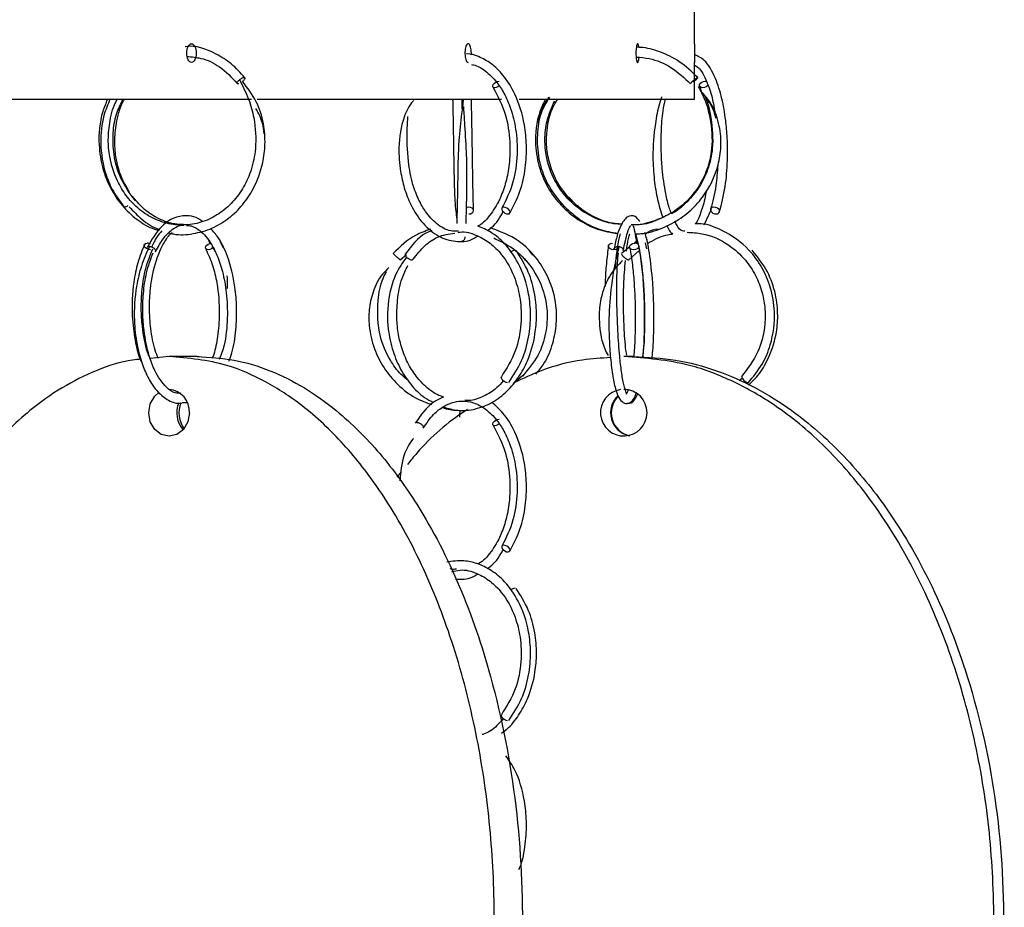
# Model space of a CAD drawing. Header units: millimetres. Extents: x 331 to 1634, y 417 to 1709.
# Tile 135 of 142: x 1579 to 1631, y 913 to 960. Entities that reach past the tile are written whole.
import ezdxf

# ---------------------------------------------------------------- set-up
doc = ezdxf.new("R2010")
doc.units = ezdxf.units.MM

msp = doc.modelspace()

# ---------------------------------------------------------------- linework, layer by layer
at = {"color": 7, "linetype": 'Continuous', "lineweight": 25}
for p, q in [((1614.953, 959.109), (1614.953, 961.664)), ((1614.953, 956.164), (1614.953, 958.109)), ((1615.124, 957.307), (1614.955, 957.452)), ((1615.122, 957.305), (1615.121, 957.307)), ((1615.513, 957.113), (1615.568, 957.109)), ((1615.228, 956.829), (1615.338, 956.443)), ((1571.678, 956.164), (1591.345, 956.164)), ((1591.662, 956.164), (1604.664, 956.164)), ((1605.608, 956.164), (1614.953, 956.164)), ((1615.468, 949.456), (1615.851, 950.296)), ((1589.06, 948.621), (1589.168, 948.441)), ((1589.236, 948.328), (1589.41, 948.039)), ((1589.868, 948.24), (1589.677, 948.575)), ((1611.493, 948.277), (1611.066, 947.93)), ((1611.9, 948.607), (1611.747, 948.483)), ((1612.414, 948.177), (1612.344, 948.512)), ((1586.241, 948.036), (1586.228, 948.02)), ((1599.267, 947.6), (1599.605, 947.887)), ((1605.782, 947.76), (1605.94, 947.556)), ((1606.334, 947.847), (1606.136, 948.113)), ((1611.445, 947.605), (1612, 948.095)), ((1586.961, 942.45), (1585.96, 942.352)), ((1588.461, 942.45), (1586.961, 942.45)), ((1588.461, 942.45), (1588.568, 942.45)), ((1611.709, 942.45), (1611.188, 942.45)), ((1605.811, 941.436), (1605.29, 941.003)), ((1617.501, 941.302), (1617.333, 941.154)), ((1611.467, 940.675), (1611.383, 940.655)), ((1587.676, 939.995), (1587.907, 940.003)), ((1599.332, 936.311), (1599.096, 936.028))]:
    msp.add_line(p, q, dxfattribs=at)
at = {"color": 1, "linetype": 'Continuous', "lineweight": 25}
for p, q in [((1614.958, 957.21), (1614.998, 957.243)), ((1615.125, 957.302), (1615.122, 957.305))]:
    msp.add_line(p, q, dxfattribs=at)
at = {"color": 7, "linetype": 'Continuous', "lineweight": 25, "flags": 128}
for points in [[(1604.542, 956.861), (1604.476, 956.814), (1604.389, 956.774), (1604.308, 956.76), (1604.244, 956.772), (1604.207, 956.809), (1604.203, 956.866), (1604.232, 956.934), (1604.29, 957.001), (1604.368, 957.059), (1604.454, 957.099), (1604.535, 957.113)], [(1615.672, 956.908), (1615.645, 956.872), (1615.575, 956.814), (1615.486, 956.774), (1615.392, 956.76), (1615.307, 956.772), (1615.244, 956.809), (1615.213, 956.866), (1615.219, 956.934), (1615.26, 957.001), (1615.33, 957.059), (1615.419, 957.099), (1615.513, 957.113), (1615.513, 957.113)], [(1602.925, 950.042), (1603.021, 950.057), (1603.102, 950.096), (1603.156, 950.154), (1603.175, 950.222), (1603.156, 950.289), (1603.102, 950.346), (1603.021, 950.383), (1602.925, 950.396), (1602.829, 950.381), (1602.802, 950.371)], [(1605.014, 950.042), (1605.08, 950.057), (1605.118, 950.096), (1605.123, 950.154), (1605.094, 950.222), (1605.036, 950.289), (1604.957, 950.346), (1604.87, 950.383), (1604.787, 950.396), (1604.722, 950.381), (1604.684, 950.342), (1604.678, 950.284), (1604.707, 950.216), (1604.765, 950.149), (1604.844, 950.092), (1604.932, 950.055), (1605.014, 950.042)], [(1616.1, 950.042), (1616.186, 950.057), (1616.249, 950.096), (1616.281, 950.154), (1616.276, 950.222), (1616.235, 950.289), (1616.164, 950.346), (1616.074, 950.383), (1615.979, 950.396), (1615.894, 950.381), (1615.83, 950.342), (1615.799, 950.284), (1615.804, 950.216), (1615.845, 950.149), (1615.916, 950.092), (1616.005, 950.055), (1616.1, 950.042)], [(1585.973, 948.132), (1585.967, 948.132), (1585.877, 948.144), (1585.787, 948.181), (1585.712, 948.238), (1585.661, 948.305), (1585.644, 948.373), (1585.662, 948.431), (1585.714, 948.471), (1585.791, 948.485)], [(1589.304, 948.252), (1589.295, 948.243), (1589.22, 948.185), (1589.131, 948.146), (1589.042, 948.132), (1588.966, 948.144), (1588.916, 948.181), (1588.898, 948.238), (1588.915, 948.305), (1588.966, 948.373), (1589.041, 948.431), (1589.13, 948.471), (1589.219, 948.485)], [(1610.848, 948.248), (1610.847, 948.243), (1610.803, 948.185), (1610.73, 948.146), (1610.638, 948.132), (1610.541, 948.144), (1610.454, 948.181), (1610.391, 948.238), (1610.36, 948.305), (1610.367, 948.373), (1610.411, 948.431), (1610.484, 948.471), (1610.576, 948.485), (1610.576, 948.485)], [(1611.983, 948.34), (1611.982, 948.311), (1611.951, 948.243), (1611.888, 948.185), (1611.802, 948.146), (1611.705, 948.132), (1611.614, 948.144), (1611.541, 948.181), (1611.497, 948.238), (1611.49, 948.305), (1611.521, 948.373), (1611.584, 948.431), (1611.67, 948.471), (1611.767, 948.485)], [(1604.992, 941.042), (1604.921, 941.057), (1604.84, 941.096), (1604.762, 941.154), (1604.698, 941.222), (1604.659, 941.289), (1604.649, 941.346), (1604.659, 941.372)], [(1588.043, 939.45), (1587.961, 938.971), (1587.726, 938.566), (1587.375, 938.295), (1586.961, 938.2), (1586.546, 938.295), (1586.195, 938.566), (1585.961, 938.971), (1585.878, 939.45), (1585.961, 939.928), (1586.195, 940.334), (1586.439, 940.545)], [(1604.542, 938.861), (1604.476, 938.814), (1604.389, 938.774), (1604.308, 938.76), (1604.244, 938.772), (1604.207, 938.809), (1604.203, 938.866), (1604.232, 938.934), (1604.29, 939.001), (1604.368, 939.059), (1604.454, 939.099), (1604.535, 939.113), (1604.535, 939.113)], [(1605.014, 932.042), (1605.08, 932.057), (1605.118, 932.096), (1605.123, 932.154), (1605.094, 932.222), (1605.036, 932.289), (1604.957, 932.346), (1604.87, 932.383), (1604.787, 932.396), (1604.722, 932.381), (1604.684, 932.342), (1604.678, 932.284), (1604.707, 932.216), (1604.765, 932.149), (1604.844, 932.092), (1604.932, 932.055), (1605.014, 932.042)], [(1604.992, 923.042), (1604.921, 923.057), (1604.84, 923.096), (1604.762, 923.154), (1604.698, 923.222), (1604.659, 923.289), (1604.649, 923.346), (1604.659, 923.372)]]:
    msp.add_lwpolyline(points, dxfattribs=at)
at = {"color": 7, "linetype": 'Continuous', "lineweight": 25}
for centre, radius, start, end in [((1814.953, 958.609), 200, 179.85676, 180.14324), ((1584.546, 950.76), 0.349, 277.9288, 308.5735), ((1585.784, 948.111), 0.374, 59.5307, 89.0153), ((1611.787, 948.259), 0.227, 41.3439, 95.0941), ((1605.441, 947.698), 0.418, 96.413, 134.2266), ((1617.941, 941.53), 0.509, 195.714, 253.5438), ((1586.871, 939.528), 1.175, 356.1887, 85.5981), ((1611.179, 939.458), 1.24, 98.0429, 359.5981), ((1611.729, 939.451), 1.254, 132.6713, 257.9507), ((1611.769, 939.451), 1.256, 134.4906, 256.9563), ((1611.178, 939.459), 1.241, 359.5648, 89.5581), ((1588.746, 939.449), 1.372, 157.2055, 221.034), ((1588.884, 939.452), 1.4, 157.5664, 216.8647), ((1605.441, 929.698), 0.418, 96.413, 134.2266)]:
    msp.add_arc(centre, radius, start, end, dxfattribs=at)
for points, knots in [([(1590.99, 957.294), (1590.758, 957.559), (1590.306, 958.073), (1589.256, 958.7), (1588.377, 959.048), (1587.822, 958.947), (1587.817, 958.946)], [0, 0, 0, 0, 0.271667, 0.528593, 0.995318, 1, 1, 1, 1]), ([(1588.408, 958.609), (1588.408, 958.742), (1588.381, 958.871), (1588.289, 959.055), (1588.224, 959.109), (1588.093, 959.109), (1588.028, 959.056), (1587.934, 958.87), (1587.908, 958.74), (1587.908, 958.479), (1587.935, 958.348), (1588.027, 958.164), (1588.092, 958.11), (1588.224, 958.109), (1588.289, 958.163), (1588.381, 958.348), (1588.408, 958.477), (1588.408, 958.609)], [0, 0, 0, 0, 0.125, 0.125, 0.25, 0.25, 0.375, 0.375, 0.5, 0.5, 0.625, 0.625, 0.75, 0.75, 0.875, 0.875, 1, 1, 1, 1]), ([(1603.059, 958.521), (1603.06, 958.551), (1603.065, 958.635), (1603.055, 958.778), (1603.027, 958.928), (1602.984, 959.042), (1602.93, 959.107), (1602.872, 959.116), (1602.815, 959.067), (1602.767, 958.968), (1602.734, 958.828), (1602.718, 958.663), (1602.721, 958.492), (1602.744, 958.334), (1602.784, 958.209), (1602.835, 958.125), (1602.873, 958.115), (1602.892, 958.11)], [0, 0, 0, 0, 0.036396, 0.105381, 0.174365, 0.24335, 0.312335, 0.38132, 0.450305, 0.51929, 0.588275, 0.65726, 0.726244, 0.795229, 0.864214, 0.933199, 1, 1, 1, 1]), ([(1611.982, 958.915), (1611.977, 958.946), (1611.967, 959.021), (1611.943, 959.091), (1611.914, 959.119), (1611.884, 959.088), (1611.858, 959.004), (1611.839, 958.875), (1611.829, 958.736), (1611.828, 958.644), (1611.827, 958.609)], [0, 0, 0, 0, 0.097015, 0.233296, 0.369577, 0.505858, 0.642139, 0.77842, 0.914701, 1, 1, 1, 1]), ([(1615.112, 957.306), (1614.801, 957.608), (1614.208, 958.186), (1613.139, 958.682), (1612.349, 958.913), (1611.927, 958.917), (1611.855, 958.918)], [0, 0, 0, 0, 0.345138, 0.65911, 0.941843, 1, 1, 1, 1]), ([(1587.929, 958.428), (1588.173, 958.407), (1588.77, 958.355), (1589.73, 957.912), (1590.294, 957.309), (1590.597, 956.985)], [0, 0, 0, 0, 0.243467, 0.593766, 1, 1, 1, 1]), ([(1605.113, 950.087), (1605.309, 950.46), (1605.684, 951.176), (1605.96, 952.451), (1606.023, 953.659), (1605.887, 955.022), (1605.479, 956.352), (1604.816, 957.415), (1604.141, 958.077), (1603.478, 958.42), (1603.027, 958.582), (1602.814, 958.564), (1602.806, 958.563)], [0, 0, 0, 0, 0.127759, 0.244772, 0.351115, 0.446815, 0.605782, 0.727744, 0.824796, 0.917328, 0.996834, 1, 1, 1, 1]), ([(1611.827, 958.609), (1611.828, 958.553), (1611.83, 958.441), (1611.845, 958.291), (1611.868, 958.177), (1611.895, 958.112), (1611.925, 958.103), (1611.953, 958.152), (1611.977, 958.246), (1611.986, 958.337), (1611.991, 958.381)], [0, 0, 0, 0, 0.12668, 0.25336, 0.38004, 0.50672, 0.6334, 0.76008, 0.88676, 1, 1, 1, 1]), ([(1611.837, 958.399), (1612.071, 958.381), (1612.719, 958.331), (1613.764, 957.883), (1614.405, 957.285), (1614.739, 956.973)], [0, 0, 0, 0, 0.212747, 0.589536, 1, 1, 1, 1]), ([(1616.277, 950.139), (1616.39, 950.576), (1616.602, 951.39), (1616.716, 952.805), (1616.707, 954.011), (1616.609, 955.138), (1616.417, 956.24), (1616.047, 957.401), (1615.551, 958.259), (1615.127, 958.443), (1614.953, 958.519)], [0, 0, 0, 0, 0.15287, 0.283989, 0.393411, 0.481115, 0.597124, 0.722473, 0.885772, 1, 1, 1, 1]), ([(1603.065, 957.999), (1603.103, 957.994), (1603.358, 957.965), (1603.83, 957.669), (1604.377, 957.148), (1604.832, 956.45), (1605.193, 955.623), (1605.465, 954.516), (1605.539, 953.162), (1605.333, 951.639), (1604.911, 950.796), (1604.688, 950.351)], [0, 0, 0, 0, 0.018573, 0.124919, 0.241641, 0.323343, 0.42297, 0.540519, 0.675939, 0.82913, 1, 1, 1, 1]), ([(1614.953, 957.963), (1615.041, 957.912), (1615.286, 957.77), (1615.642, 957.05), (1615.924, 956.154), (1616.016, 955.534), (1616.051, 955.305)], [0, 0, 0, 0, 0.202371, 0.563657, 0.838405, 1, 1, 1, 1]), ([(1590.709, 957.184), (1590.886, 956.847), (1591.217, 956.217), (1591.547, 954.969), (1591.634, 953.676), (1591.38, 952.425), (1590.954, 951.459), (1590.367, 950.654), (1589.628, 950.018), (1588.777, 949.597), (1587.867, 949.414), (1586.944, 949.484), (1586.065, 949.794), (1585.294, 950.318), (1584.662, 950.999), (1584.117, 951.911), (1583.792, 952.935), (1583.693, 954.036), (1583.81, 955.053), (1583.99, 955.81), (1584.203, 956.142), (1584.218, 956.164)], [0, 0, 0, 0, 0.059631, 0.111509, 0.194193, 0.25211, 0.303402, 0.355908, 0.409253, 0.462594, 0.515905, 0.569211, 0.622534, 0.674823, 0.723973, 0.771753, 0.84052, 0.885393, 0.937173, 0.995833, 1, 1, 1, 1]), ([(1586.952, 949.041), (1587.035, 949.017), (1587.455, 948.9), (1588.248, 948.961), (1589.254, 949.24), (1590.153, 949.781), (1590.891, 950.503), (1591.544, 951.476), (1591.954, 952.592), (1592.106, 953.793), (1592.018, 954.909), (1591.651, 956.097), (1591.143, 956.752), (1590.877, 957.095)], [0, 0, 0, 0, 0.023767, 0.120594, 0.217403, 0.312203, 0.401157, 0.487486, 0.611384, 0.691855, 0.784009, 0.887067, 1, 1, 1, 1]), ([(1590.675, 956.978), (1590.66, 956.975), (1590.63, 956.969), (1590.599, 956.978), (1590.585, 957.002), (1590.593, 957.041), (1590.619, 957.088), (1590.659, 957.138), (1590.695, 957.17), (1590.71, 957.184)], [0, 0, 0, 0, 0.135024, 0.270048, 0.440837, 0.575852, 0.724743, 0.881682, 1, 1, 1, 1]), ([(1590.845, 957.276), (1590.869, 957.286), (1590.91, 957.305), (1590.941, 957.307), (1590.954, 957.307)], [0, 0, 0, 0, 0.558475, 1, 1, 1, 1]), ([(1590.954, 957.307), (1590.965, 957.306), (1590.989, 957.302), (1591.001, 957.277), (1590.994, 957.238), (1590.968, 957.191), (1590.926, 957.139), (1590.889, 957.106), (1590.872, 957.091)], [0, 0, 0, 0, 0.153868, 0.348492, 0.502349, 0.672019, 0.850861, 1, 1, 1, 1]), ([(1614.752, 957.007), (1614.76, 957.018), (1614.778, 957.041), (1614.822, 957.088), (1614.878, 957.142), (1614.927, 957.186), (1614.952, 957.206), (1614.958, 957.21)], [0, 0, 0, 0, 0.210606, 0.442857, 0.687664, 0.93247, 1, 1, 1, 1]), ([(1615.108, 957.307), (1615.111, 957.306), (1615.118, 957.302), (1615.104, 957.277), (1615.073, 957.238), (1615.029, 957.191), (1614.973, 957.137), (1614.924, 957.093), (1614.898, 957.072), (1614.892, 957.067)], [0, 0, 0, 0, 0.141771, 0.321094, 0.462854, 0.619185, 0.783966, 0.948748, 1, 1, 1, 1]), ([(1614.998, 957.243), (1615.014, 957.254), (1615.05, 957.281), (1615.089, 957.304), (1615.102, 957.306), (1615.108, 957.307)], [0, 0, 0, 0, 0.306275, 0.693703, 1, 1, 1, 1]), ([(1604.225, 956.785), (1604.47, 956.317), (1604.918, 955.463), (1605.141, 953.972), (1605.109, 952.749), (1604.919, 951.747), (1604.605, 950.831), (1604.116, 950.025), (1603.681, 949.516), (1603.419, 949.407), (1603.401, 949.4)], [0, 0, 0, 0, 0.199001, 0.363104, 0.496901, 0.605962, 0.713007, 0.847363, 0.98965, 1, 1, 1, 1]), ([(1615.144, 956.834), (1615.266, 956.608), (1615.55, 956.081), (1615.835, 954.959), (1615.942, 953.678), (1615.658, 952.429), (1615.181, 951.465), (1614.519, 950.661), (1613.679, 950.017), (1612.711, 949.615), (1611.986, 949.432), (1611.608, 949.46), (1611.578, 949.462)], [0, 0, 0, 0, 0.077974, 0.181966, 0.346983, 0.462638, 0.56517, 0.670209, 0.777016, 0.883897, 0.990765, 1, 1, 1, 1]), ([(1611.797, 948.99), (1611.893, 948.989), (1612.377, 948.986), (1613.22, 949.256), (1614.226, 949.772), (1615.054, 950.498), (1615.787, 951.471), (1616.242, 952.587), (1616.399, 953.794), (1616.268, 954.911), (1615.906, 955.907), (1615.461, 956.397), (1615.298, 956.577)], [0, 0, 0, 0, 0.028061, 0.141581, 0.252805, 0.357255, 0.458704, 0.604531, 0.699434, 0.808188, 0.929542, 1, 1, 1, 1]), ([(1583.69, 956.164), (1583.596, 955.943), (1583.276, 955.185), (1583.169, 953.882), (1583.385, 952.499), (1583.815, 951.407), (1584.429, 950.471), (1585.235, 949.733), (1585.927, 949.29), (1586.349, 949.192), (1586.432, 949.173)], [0, 0, 0, 0, 0.084689, 0.290278, 0.43579, 0.564976, 0.697411, 0.832245, 0.967281, 1, 1, 1, 1]), ([(1583.817, 956.164), (1583.698, 955.877), (1583.397, 955.145), (1583.259, 953.736), (1583.488, 952.341), (1583.974, 951.203), (1584.359, 950.691), (1584.559, 950.427)], [0, 0, 0, 0, 0.152562, 0.389096, 0.671062, 0.829802, 1, 1, 1, 1]), ([(1585.151, 950.758), (1584.875, 951.137), (1584.352, 951.857), (1583.997, 953.145), (1583.955, 954.311), (1584.1, 955.348), (1584.386, 955.9), (1584.522, 956.164)], [0, 0, 0, 0, 0.24966, 0.473521, 0.671485, 0.843366, 1, 1, 1, 1]), ([(1584.854, 951.227), (1584.736, 951.417), (1584.388, 951.973), (1584.123, 952.934), (1584.039, 954.033), (1584.174, 955.051), (1584.367, 955.808), (1584.589, 956.141), (1584.604, 956.164)], [0, 0, 0, 0, 0.134599, 0.395164, 0.565187, 0.761379, 0.983633, 1, 1, 1, 1]), ([(1599.979, 956.076), (1599.966, 956.064), (1599.851, 955.951), (1599.66, 955.647), (1599.33, 954.858), (1599.153, 953.699), (1599.253, 952.413), (1599.479, 951.392), (1599.858, 950.415), (1600.464, 949.484), (1601.295, 948.803), (1602.207, 948.537), (1602.928, 948.566), (1603.302, 948.804), (1603.399, 948.865)], [0, 0, 0, 0, 0.005192, 0.047273, 0.086989, 0.224128, 0.33065, 0.408561, 0.494007, 0.613007, 0.733725, 0.846797, 0.960307, 1, 1, 1, 1]), ([(1602.066, 956.164), (1602.07, 955.951), (1602.083, 955.365), (1602.106, 954.01), (1602.128, 952.575), (1602.156, 951.246), (1602.209, 950.303), (1602.268, 949.901), (1602.287, 949.768)], [0, 0, 0, 0, 0.112641, 0.309702, 0.569042, 0.710278, 0.90404, 1, 1, 1, 1]), ([(1602.636, 956.164), (1602.605, 955.907), (1602.521, 955.219), (1602.36, 953.801), (1602.343, 952.364), (1602.319, 951.084), (1602.3, 950.133), (1602.287, 949.726), (1602.28, 949.539)], [0, 0, 0, 0, 0.113467, 0.304123, 0.547856, 0.677553, 0.852111, 1, 1, 1, 1]), ([(1602.576, 955.666), (1602.573, 955.823), (1602.57, 956.001), (1602.567, 956.146), (1602.567, 956.164)], [0, 0, 0, 0, 0.881456, 1, 1, 1, 1]), ([(1603.175, 950.225), (1603.168, 950.532), (1603.154, 951.161), (1603.133, 952.359), (1603.111, 953.686), (1603.088, 955.029), (1603.074, 955.798), (1603.066, 956.164)], [0, 0, 0, 0, 0.187493, 0.384163, 0.590054, 0.805166, 1, 1, 1, 1]), ([(1607.013, 956.164), (1606.907, 955.945), (1606.539, 955.188), (1606.409, 953.883), (1606.646, 952.495), (1607.126, 951.401), (1607.817, 950.468), (1608.717, 949.719), (1609.751, 949.185), (1610.499, 949.054), (1610.864, 948.99)], [0, 0, 0, 0, 0.076625, 0.264618, 0.397696, 0.515796, 0.636779, 0.759848, 0.883004, 1, 1, 1, 1]), ([(1607.218, 956.254), (1607.052, 955.978), (1606.686, 955.37), (1606.535, 954.219), (1606.611, 952.936), (1607.066, 951.569), (1607.693, 950.81), (1608.02, 950.415)], [0, 0, 0, 0, 0.1518238, 0.3340559, 0.5362013, 0.758177, 1, 1, 1, 1]), ([(1607.179, 956.255), (1606.999, 955.982), (1606.726, 955.568), (1606.663, 955.081), (1606.642, 954.915)], [0, 0, 0, 0, 0.66004, 1, 1, 1, 1]), ([(1611.09, 949.494), (1610.934, 949.499), (1610.43, 949.516), (1609.616, 949.805), (1608.738, 950.321), (1608.023, 951.006), (1607.409, 951.916), (1607.045, 952.939), (1606.949, 954.031), (1607.055, 955.058), (1607.345, 955.721), (1607.498, 956.07)], [0, 0, 0, 0, 0.052964, 0.171863, 0.28838, 0.397816, 0.504125, 0.657063, 0.756852, 0.872017, 1, 1, 1, 1]), ([(1608.374, 950.767), (1608.121, 951.065), (1607.638, 951.635), (1607.226, 952.633), (1607.05, 953.584), (1607.077, 954.651), (1607.277, 955.54), (1607.591, 956.047), (1607.664, 956.164)], [0, 0, 0, 0, 0.20035, 0.382592, 0.546698, 0.692647, 0.929247, 1, 1, 1, 1]), ([(1613.195, 956.274), (1613.154, 956.153), (1613.009, 955.732), (1612.806, 954.643), (1612.696, 953.238), (1612.788, 951.871), (1612.963, 950.76), (1613.153, 950.178), (1613.251, 949.879)], [0, 0, 0, 0, 0.0647, 0.224062, 0.479237, 0.657359, 0.823899, 1, 1, 1, 1]), ([(1613.703, 950.092), (1613.669, 950.18), (1613.556, 950.469), (1613.379, 951.237), (1613.231, 952.289), (1613.165, 953.42), (1613.172, 954.46), (1613.241, 955.433), (1613.356, 955.956), (1613.402, 956.164)], [0, 0, 0, 0, 0.064579, 0.210866, 0.422394, 0.557773, 0.712151, 0.885482, 1, 1, 1, 1]), ([(1615.462, 956.381), (1615.501, 956.3), (1615.69, 955.91), (1615.862, 954.95), (1615.982, 953.677), (1615.699, 952.428), (1615.232, 951.461), (1614.565, 950.676), (1614.037, 950.197), (1613.718, 950.056), (1613.716, 950.056)], [0, 0, 0, 0, 0.03715, 0.180342, 0.407002, 0.566252, 0.70753, 0.852261, 0.999429, 1, 1, 1, 1]), ([(1616.107, 955.119), (1616.007, 955.443), (1615.896, 955.804), (1615.653, 956.076), (1615.628, 956.103)], [0, 0, 0, 0, 0.899325, 1, 1, 1, 1]), ([(1592.026, 954.302), (1592.007, 954.495), (1591.96, 954.98), (1591.727, 955.406), (1591.586, 955.662)], [0, 0, 0, 0, 0.3967248, 1, 1, 1, 1]), ([(1602.571, 955.949), (1602.571, 955.93), (1602.573, 955.849), (1602.575, 955.745), (1602.576, 955.665)], [0, 0, 0, 0, 0.228444, 1, 1, 1, 1]), ([(1602.78, 949.542), (1602.783, 949.606), (1602.792, 949.831), (1602.804, 950.4), (1602.821, 951.159), (1602.836, 952.135), (1602.806, 953.441), (1602.721, 954.771), (1602.674, 955.493), (1602.657, 955.76)], [0, 0, 0, 0, 0.060226, 0.209756, 0.319007, 0.457317, 0.640959, 0.867247, 1, 1, 1, 1]), ([(1602.372, 949.123), (1602.234, 949.119), (1601.831, 949.106), (1601.221, 949.472), (1600.66, 950.07), (1600.239, 950.794), (1599.9, 951.678), (1599.656, 952.992), (1599.626, 954.25), (1599.668, 955.028), (1599.68, 955.238)], [0, 0, 0, 0, 0.078885, 0.23074, 0.364029, 0.4621, 0.574737, 0.721674, 0.924768, 1, 1, 1, 1]), ([(1616.183, 952.65), (1616.157, 952.272), (1616.097, 951.39), (1615.91, 950.696), (1615.803, 950.299)], [0, 0, 0, 0, 0.427842, 1, 1, 1, 1]), ([(1587.924, 949.468), (1587.676, 949.474), (1587.128, 949.486), (1586.322, 949.8), (1585.573, 950.299), (1585.187, 950.768), (1585.006, 950.988)], [0, 0, 0, 0, 0.224544, 0.496747, 0.763674, 1, 1, 1, 1]), ([(1611.093, 949.499), (1610.964, 949.504), (1610.488, 949.522), (1609.708, 949.808), (1608.864, 950.287), (1608.437, 950.736), (1608.247, 950.935)], [0, 0, 0, 0, 0.118906, 0.437632, 0.749973, 1, 1, 1, 1]), ([(1615.563, 951.235), (1615.562, 951.227), (1615.514, 950.865), (1615.346, 950.293), (1615.139, 949.725), (1615.014, 949.552), (1614.989, 949.517)], [0, 0, 0, 0, 0.00911, 0.452544, 0.892006, 1, 1, 1, 1]), ([(1584.835, 950.42), (1585.055, 950.192), (1585.528, 949.702), (1586.112, 949.318), (1586.457, 949.23), (1586.469, 949.227)], [0, 0, 0, 0, 0.457519, 0.980523, 1, 1, 1, 1]), ([(1608.042, 950.424), (1608.296, 950.189), (1608.837, 949.689), (1609.815, 949.197), (1610.533, 949.067), (1610.87, 949.006)], [0, 0, 0, 0, 0.320603, 0.680999, 1, 1, 1, 1]), ([(1588.743, 949.632), (1588.67, 949.687), (1588.442, 949.861), (1587.971, 949.972), (1587.312, 949.918), (1586.496, 949.438), (1586.037, 948.666), (1585.787, 948.247)], [0, 0, 0, 0, 0.0723645, 0.2280601, 0.4353139, 0.6934898, 1, 1, 1, 1]), ([(1603.903, 949.157), (1603.925, 949.169), (1604.206, 949.327), (1604.501, 949.696), (1604.715, 950.089), (1604.755, 950.162)], [0, 0, 0, 0, 0.0639567, 0.8263856, 1, 1, 1, 1]), ([(1612.035, 949.637), (1611.954, 949.74), (1611.749, 949.999), (1611.341, 949.938), (1611.05, 949.512), (1610.812, 948.901), (1610.714, 948.434), (1610.662, 948.188)], [0, 0, 0, 0, 0.166759, 0.419528, 0.669442, 0.825236, 1, 1, 1, 1]), ([(1613.259, 949.855), (1613.097, 949.778), (1612.622, 949.554), (1612.071, 949.433), (1611.707, 949.459), (1611.689, 949.46)], [0, 0, 0, 0, 0.329113, 0.96647, 1, 1, 1, 1]), ([(1586.239, 948.032), (1586.375, 948.287), (1586.626, 948.756), (1587.128, 949.242), (1587.511, 949.466), (1587.738, 949.441), (1587.75, 949.44)], [0, 0, 0, 0, 0.3179099, 0.586245, 0.9784771, 1, 1, 1, 1]), ([(1587.892, 949.426), (1587.974, 949.423), (1588.219, 949.415), (1588.67, 949.145), (1589.144, 948.599), (1589.54, 947.829), (1589.835, 946.949), (1590.047, 945.805), (1590.091, 944.449), (1589.969, 943.175), (1589.73, 942.531), (1589.638, 942.284)], [0, 0, 0, 0, 0.054803, 0.162538, 0.29954, 0.390163, 0.496069, 0.617276, 0.753749, 0.905384, 1, 1, 1, 1]), ([(1590.152, 942.205), (1590.206, 942.347), (1590.392, 942.835), (1590.535, 943.836), (1590.583, 945.03), (1590.471, 946.387), (1590.146, 947.699), (1589.664, 948.726), (1589.314, 949.118), (1589.18, 949.269)], [0, 0, 0, 0, 0.066451, 0.227939, 0.374711, 0.506804, 0.726263, 0.894733, 1, 1, 1, 1]), ([(1600.884, 949.223), (1600.612, 949.129), (1599.851, 948.866), (1599.27, 948.299), (1598.896, 947.936)], [0, 0, 0, 0, 0.358275, 1, 1, 1, 1]), ([(1605.053, 941.064), (1605.3, 941.439), (1605.774, 942.158), (1606.139, 943.439), (1606.246, 944.654), (1606.119, 946.024), (1605.668, 947.361), (1604.913, 948.424), (1604.162, 949.079), (1603.645, 949.297), (1603.401, 949.4)], [0, 0, 0, 0, 0.140281, 0.268772, 0.385541, 0.490607, 0.665056, 0.798776, 0.905036, 1, 1, 1, 1]), ([(1606.496, 941.512), (1606.648, 941.694), (1607.054, 942.181), (1607.42, 943.118), (1607.618, 944.17), (1607.592, 945.361), (1607.263, 946.543), (1606.558, 947.715), (1605.558, 948.744), (1604.589, 949.111), (1604.069, 949.308)], [0, 0, 0, 0, 0.073667, 0.196449, 0.307009, 0.405335, 0.564734, 0.681504, 0.82912, 1, 1, 1, 1]), ([(1611.153, 948.091), (1611.227, 948.443), (1611.354, 949.047), (1611.528, 949.404), (1611.552, 949.418), (1611.562, 949.424)], [0, 0, 0, 0, 0.44574, 0.765755, 1, 1, 1, 1]), ([(1611.664, 949.424), (1611.666, 949.423), (1611.672, 949.417), (1611.761, 949.175), (1611.827, 948.711), (1611.857, 948.502)], [0, 0, 0, 0, 0.204695, 0.64195, 1, 1, 1, 1]), ([(1613.003, 949.233), (1612.806, 949.198), (1612.558, 949.155), (1612.369, 948.99), (1612.33, 948.956)], [0, 0, 0, 0, 0.795651, 1, 1, 1, 1]), ([(1613.474, 949.427), (1613.519, 949.326), (1613.606, 949.129), (1613.72, 949.023), (1613.776, 948.971)], [0, 0, 0, 0, 0.511577, 1, 1, 1, 1]), ([(1614.44, 949.12), (1614.387, 949.119), (1614.242, 949.117), (1614.073, 949.312), (1613.936, 949.572), (1613.895, 949.651)], [0, 0, 0, 0, 0.2895792, 0.7853518, 1, 1, 1, 1]), ([(1617.811, 941.046), (1618.074, 941.367), (1618.569, 941.973), (1619.102, 943.262), (1619.286, 944.687), (1619.044, 946.102), (1618.565, 947.214), (1617.752, 948.329), (1616.618, 949.123), (1615.58, 949.523), (1615.09, 949.518), (1614.989, 949.517)], [0, 0, 0, 0, 0.112513, 0.211838, 0.370288, 0.488111, 0.591507, 0.694451, 0.860831, 0.97158, 1, 1, 1, 1]), ([(1586.394, 942.345), (1586.334, 942.487), (1586.141, 942.949), (1585.976, 943.894), (1585.897, 945.014), (1585.963, 946.282), (1586.22, 947.522), (1586.651, 948.466), (1586.96, 948.929), (1587.112, 949.044), (1587.127, 949.056)], [0, 0, 0, 0, 0.068172, 0.222507, 0.362999, 0.489507, 0.699393, 0.859628, 0.986376, 1, 1, 1, 1]), ([(1586.583, 949.135), (1586.485, 949.033), (1586.272, 948.813), (1586.12, 948.46), (1586.037, 948.27)], [0, 0, 0, 0, 0.46076, 1, 1, 1, 1]), ([(1600.962, 949.16), (1600.852, 949.116), (1600.299, 948.898), (1599.88, 948.349), (1599.545, 947.909)], [0, 0, 0, 0, 0.1982375, 1, 1, 1, 1]), ([(1599.958, 947.627), (1600.163, 947.885), (1600.549, 948.373), (1601.311, 948.899), (1601.872, 948.973), (1602.184, 949.014)], [0, 0, 0, 0, 0.334296, 0.630833, 1, 1, 1, 1]), ([(1602.351, 949.052), (1602.387, 949.061), (1602.723, 949.145), (1603.326, 948.929), (1604.067, 948.525), (1604.807, 947.787), (1605.378, 946.754), (1605.703, 945.455), (1605.747, 944.14), (1605.462, 942.646), (1604.938, 941.814), (1604.66, 941.374)], [0, 0, 0, 0, 0.014073, 0.130688, 0.228819, 0.322572, 0.477577, 0.581894, 0.703797, 0.843191, 1, 1, 1, 1]), ([(1602.486, 948.58), (1602.509, 948.581), (1602.562, 948.585), (1602.628, 948.618), (1602.678, 948.664), (1602.71, 948.71), (1602.733, 948.766), (1602.736, 948.807), (1602.738, 948.828)], [0, 0, 0, 0, 0.187357, 0.417479, 0.550272, 0.693442, 0.844568, 1, 1, 1, 1]), ([(1604.255, 948.762), (1604.562, 948.616), (1605.255, 948.286), (1606.25, 947.349), (1606.904, 946.127), (1607.138, 944.826), (1607.059, 943.664), (1606.65, 942.435), (1606.08, 941.752), (1605.782, 941.396)], [0, 0, 0, 0, 0.114213, 0.258606, 0.453889, 0.571221, 0.701376, 0.844299, 1, 1, 1, 1]), ([(1610.984, 948.978), (1610.961, 948.894), (1610.848, 948.475), (1610.76, 947.797), (1610.729, 947.158), (1610.727, 947.114)], [0, 0, 0, 0, 0.189751, 0.943305, 1, 1, 1, 1]), ([(1611.326, 948.067), (1611.359, 948.318), (1611.41, 948.712), (1611.474, 948.912), (1611.497, 948.984)], [0, 0, 0, 0, 0.639336, 1, 1, 1, 1]), ([(1611.797, 948.99), (1611.85, 948.813), (1611.993, 948.332), (1612.156, 947.229), (1612.262, 945.87), (1612.297, 944.504), (1612.275, 943.245), (1612.205, 942.62), (1612.181, 942.408)], [0, 0, 0, 0, 0.133826, 0.364161, 0.516941, 0.69437, 0.896339, 1, 1, 1, 1]), ([(1612.68, 942.323), (1612.697, 942.467), (1612.755, 942.973), (1612.789, 944.016), (1612.783, 945.249), (1612.716, 946.618), (1612.566, 947.9), (1612.411, 948.765), (1612.306, 949.02), (1612.294, 949.048)], [0, 0, 0, 0, 0.071611, 0.250128, 0.411142, 0.554638, 0.788195, 0.976496, 1, 1, 1, 1]), ([(1612.436, 948.461), (1612.756, 948.648), (1613.182, 948.897), (1613.658, 948.956), (1613.776, 948.971)], [0, 0, 0, 0, 0.751687, 1, 1, 1, 1]), ([(1614.551, 949.065), (1614.819, 949.053), (1615.597, 949.015), (1616.706, 948.514), (1617.637, 947.673), (1618.213, 946.796), (1618.547, 945.944), (1618.725, 945.011), (1618.71, 943.923), (1618.372, 942.589), (1617.775, 941.814), (1617.451, 941.392)], [0, 0, 0, 0, 0.081917, 0.237396, 0.356402, 0.45077, 0.540492, 0.617424, 0.719739, 0.847299, 1, 1, 1, 1]), ([(1585.666, 948.436), (1585.534, 948.116), (1585.283, 947.509), (1585.021, 946.207), (1584.95, 944.762), (1585.127, 943.373), (1585.308, 942.566), (1585.449, 942.238), (1585.464, 942.202)], [0, 0, 0, 0, 0.185496, 0.350909, 0.620711, 0.814552, 0.979696, 1, 1, 1, 1]), ([(1585.919, 948.308), (1585.765, 947.971), (1585.475, 947.335), (1585.16, 945.985), (1585.061, 944.53), (1585.22, 943.148), (1585.482, 942.133), (1585.818, 941.328), (1586.246, 940.66), (1586.791, 940.165), (1587.364, 939.904), (1587.74, 939.989), (1587.898, 940.025)], [0, 0, 0, 0, 0.1063252, 0.2010335, 0.3545952, 0.4641934, 0.5562213, 0.6402727, 0.726666, 0.8215335, 0.9255494, 1, 1, 1, 1]), ([(1585.969, 942.28), (1585.915, 942.413), (1585.708, 942.93), (1585.536, 943.878), (1585.462, 945.024), (1585.512, 946.081), (1585.701, 947.209), (1585.957, 947.846), (1586.092, 948.18)], [0, 0, 0, 0, 0.079082, 0.305778, 0.449561, 0.613281, 0.7968, 1, 1, 1, 1]), ([(1588.922, 948.174), (1589.049, 947.89), (1589.291, 947.351), (1589.566, 946.18), (1589.676, 944.858), (1589.566, 943.561), (1589.417, 942.758), (1589.287, 942.416), (1589.259, 942.343)], [0, 0, 0, 0, 0.177, 0.336071, 0.598729, 0.790195, 0.955293, 1, 1, 1, 1]), ([(1610.363, 948.361), (1610.324, 948.049), (1610.252, 947.462), (1610.193, 946.691), (1610.192, 946.254), (1610.192, 946.176)], [0, 0, 0, 0, 0.480478, 0.907261, 1, 1, 1, 1]), ([(1610.924, 948.304), (1610.841, 947.975), (1610.686, 947.355), (1610.472, 946.031), (1610.367, 944.628), (1610.403, 943.278), (1610.481, 942.187), (1610.605, 941.263), (1610.768, 940.582), (1610.951, 940.162), (1611.215, 939.922), (1611.548, 939.973), (1611.755, 940.202), (1611.837, 940.483), (1611.859, 940.558)], [0, 0, 0, 0, 0.092958, 0.175433, 0.307074, 0.398473, 0.483384, 0.575153, 0.666471, 0.742499, 0.81029, 0.882008, 0.968552, 1, 1, 1, 1]), ([(1610.664, 948.188), (1610.664, 948.191), (1610.664, 948.211), (1610.688, 948.243), (1610.735, 948.28), (1610.8, 948.304), (1610.852, 948.306), (1610.875, 948.307)], [0, 0, 0, 0, 0.044404, 0.285671, 0.504452, 0.781203, 1, 1, 1, 1]), ([(1611.495, 948.244), (1611.545, 947.951), (1611.64, 947.397), (1611.751, 946.205), (1611.805, 944.88), (1611.783, 943.581), (1611.747, 942.805), (1611.711, 942.486), (1611.706, 942.446)], [0, 0, 0, 0, 0.183981, 0.3481254, 0.6152212, 0.80451, 0.9758292, 1, 1, 1, 1]), ([(1612.201, 942.407), (1612.209, 942.482), (1612.26, 942.957), (1612.291, 943.84), (1612.293, 945.009), (1612.251, 946.118), (1612.154, 947.323), (1612.038, 948.01), (1611.977, 948.373)], [0, 0, 0, 0, 0.042974, 0.26852, 0.416431, 0.587616, 0.782106, 1, 1, 1, 1]), ([(1587.566, 940.493), (1587.474, 940.49), (1587.215, 940.48), (1586.752, 940.824), (1586.254, 941.516), (1585.849, 942.585), (1585.629, 943.655), (1585.546, 944.795), (1585.58, 945.843), (1585.743, 946.973), (1585.982, 947.628), (1586.108, 947.972)], [0, 0, 0, 0, 0.0612305, 0.1721689, 0.3314074, 0.4298888, 0.5711195, 0.6603431, 0.7615858, 0.8747888, 1, 1, 1, 1]), ([(1599.606, 947.745), (1599.403, 947.454), (1599.014, 946.898), (1598.625, 945.658), (1598.544, 944.264), (1598.804, 942.897), (1599.225, 941.829), (1599.815, 940.943), (1600.433, 940.308), (1600.88, 940.085), (1601.037, 940.007)], [0, 0, 0, 0, 0.126702, 0.241455, 0.430282, 0.564888, 0.684534, 0.807299, 0.932364, 1, 1, 1, 1]), ([(1598.896, 947.936), (1598.898, 947.934), (1598.9, 947.93), (1598.927, 947.905), (1598.968, 947.866), (1599.019, 947.819), (1599.078, 947.765), (1599.13, 947.718), (1599.157, 947.695), (1599.165, 947.687)], [0, 0, 0, 0, 0.13785, 0.312213, 0.450053, 0.60206, 0.762284, 0.922509, 1, 1, 1, 1]), ([(1599.61, 947.936), (1599.596, 947.934), (1599.563, 947.93), (1599.538, 947.905), (1599.533, 947.866), (1599.549, 947.819), (1599.577, 947.775), (1599.603, 947.75), (1599.611, 947.743)], [0, 0, 0, 0, 0.166789, 0.377756, 0.544533, 0.728451, 0.922311, 1, 1, 1, 1]), ([(1601.56, 939.761), (1601.823, 939.687), (1602.391, 939.525), (1603.29, 939.621), (1604.183, 939.966), (1604.964, 940.559), (1605.598, 941.32), (1606.141, 942.331), (1606.462, 943.458), (1606.558, 944.667), (1606.461, 945.799), (1606.127, 947.027), (1605.684, 947.727), (1605.45, 948.096)], [0, 0, 0, 0, 0.0779464, 0.1686259, 0.259246, 0.347926, 0.4310636, 0.5116953, 0.6275841, 0.7031851, 0.7904548, 0.8893867, 1, 1, 1, 1]), ([(1611.393, 940.644), (1611.393, 940.642), (1611.362, 940.535), (1611.288, 940.437), (1611.378, 940.398), (1611.182, 940.894), (1611.059, 941.586), (1610.947, 942.544), (1610.875, 943.644), (1610.824, 944.783), (1610.798, 945.829), (1610.81, 946.955), (1610.862, 947.611), (1610.89, 947.953)], [0, 0, 0, 0, 0.001289, 0.065489, 0.227869, 0.333798, 0.430972, 0.517836, 0.636557, 0.712301, 0.798424, 0.894939, 1, 1, 1, 1]), ([(1611.063, 947.9), (1611.068, 947.889), (1611.078, 947.867), (1611.114, 947.819), (1611.165, 947.765), (1611.208, 947.726), (1611.23, 947.709), (1611.231, 947.708)], [0, 0, 0, 0, 0.223573, 0.470123, 0.730003, 0.989882, 1, 1, 1, 1]), ([(1612.034, 947.992), (1612.02, 947.996), (1611.985, 948.007), (1611.963, 948.029), (1611.95, 948.041)], [0, 0, 0, 0, 0.414608, 1, 1, 1, 1]), ([(1617.831, 940.935), (1617.972, 941.066), (1618.363, 941.43), (1618.911, 942.328), (1619.306, 943.452), (1619.413, 944.669), (1619.287, 945.806), (1618.867, 947.038), (1618.315, 947.739), (1618.024, 948.109)], [0, 0, 0, 0, 0.073919, 0.205114, 0.393803, 0.516913, 0.659002, 0.820033, 1, 1, 1, 1]), ([(1598.675, 947.185), (1598.556, 947.072), (1598.171, 946.709), (1597.802, 945.922), (1597.596, 944.981), (1597.601, 943.952), (1597.844, 942.888), (1598.378, 941.817), (1599.125, 940.928), (1599.991, 940.248), (1600.646, 939.999), (1600.934, 939.889)], [0, 0, 0, 0, 0.054087, 0.174779, 0.281919, 0.374291, 0.515115, 0.640052, 0.768053, 0.898222, 1, 1, 1, 1]), ([(1601.593, 940.29), (1601.506, 940.316), (1601.161, 940.419), (1600.63, 940.821), (1600.047, 941.454), (1599.526, 942.337), (1599.205, 943.341), (1599.07, 944.441), (1599.113, 945.498), (1599.297, 946.509), (1599.57, 947.07), (1599.678, 947.293)], [0, 0, 0, 0, 0.041018, 0.161236, 0.274325, 0.384357, 0.543264, 0.647615, 0.769036, 0.908362, 1, 1, 1, 1]), ([(1611.113, 947.569), (1610.889, 947.334), (1610.421, 946.843), (1610.029, 945.915), (1609.855, 944.976), (1609.879, 943.955), (1610.028, 943.111), (1610.279, 942.616), (1610.34, 942.495)], [0, 0, 0, 0, 0.179798, 0.374685, 0.547885, 0.697598, 0.926283, 1, 1, 1, 1]), ([(1611.338, 942.517), (1611.324, 942.608), (1611.256, 943.044), (1611.195, 943.986), (1611.159, 945.163), (1611.171, 946.414), (1611.233, 947.143), (1611.269, 947.568)], [0, 0, 0, 0, 0.064126, 0.307438, 0.527784, 0.724955, 1, 1, 1, 1]), ([(1590.047, 946.746), (1590.057, 946.585), (1590.07, 946.36), (1590.05, 946.115), (1590.044, 946.046)], [0, 0, 0, 0, 0.7186514, 1, 1, 1, 1]), ([(1599.705, 941.168), (1599.572, 941.274), (1599.193, 941.58), (1598.64, 942.355), (1598.078, 943.674), (1598.031, 945.195), (1598.221, 946.385), (1598.483, 946.859), (1598.55, 946.98)], [0, 0, 0, 0, 0.080014, 0.228727, 0.442934, 0.745689, 0.93517, 1, 1, 1, 1]), ([(1586.961, 882.45), (1587.619, 882.488), (1588.935, 882.566), (1590.861, 883.16), (1592.69, 884.077), (1594.694, 885.506), (1596.744, 887.56), (1599.007, 890.682), (1601.04, 894.664), (1602.883, 900.061), (1604.092, 906.378), (1604.394, 912.72), (1604.029, 918.279), (1603.259, 923.007), (1602.039, 927.489), (1600.378, 931.646), (1598.446, 935.073), (1596.307, 937.824), (1594.247, 939.769), (1592.128, 941.151), (1589.768, 942.201), (1587.995, 942.358), (1586.961, 942.45)], [0, 0, 0, 0, 0.0287324, 0.0574768, 0.0865624, 0.1156695, 0.160081, 0.2045635, 0.2692848, 0.3341101, 0.4235075, 0.5129719, 0.5735152, 0.6342289, 0.6947006, 0.750912, 0.8070511, 0.8487904, 0.8904698, 0.9227172, 0.9549322, 1, 1, 1, 1]), ([(1588.461, 942.45), (1589.119, 942.411), (1590.435, 942.333), (1592.361, 941.739), (1594.19, 940.822), (1596.194, 939.393), (1598.244, 937.339), (1600.507, 934.217), (1602.54, 930.235), (1604.383, 924.838), (1605.592, 918.521), (1605.894, 912.18), (1605.529, 906.62), (1604.759, 901.892), (1603.539, 897.41), (1601.878, 893.254), (1599.946, 889.826), (1597.807, 887.076), (1595.747, 885.13), (1593.628, 883.748), (1591.268, 882.699), (1589.495, 882.541), (1588.461, 882.45)], [0, 0, 0, 0, 0.028732, 0.057477, 0.086562, 0.11567, 0.160081, 0.204563, 0.269285, 0.33411, 0.423508, 0.512972, 0.573515, 0.634229, 0.694701, 0.750912, 0.807051, 0.84879, 0.89047, 0.922717, 0.954932, 1, 1, 1, 1]), ([(1610.475, 942.389), (1609.977, 942.359), (1608.721, 942.286), (1606.977, 941.823), (1605.81, 941.278), (1605.332, 941.054)], [0, 0, 0, 0, 0.279723, 0.704976, 1, 1, 1, 1]), ([(1616.071, 883.42), (1616.614, 883.641), (1617.86, 884.149), (1619.977, 885.516), (1622.314, 887.557), (1624.886, 890.683), (1627.198, 894.664), (1629.294, 900.061), (1630.669, 906.378), (1631.013, 912.72), (1630.597, 918.279), (1629.722, 923.007), (1628.334, 927.489), (1626.445, 931.646), (1624.249, 935.073), (1621.816, 937.824), (1619.473, 939.769), (1617.063, 941.151), (1614.38, 942.201), (1612.364, 942.358), (1611.188, 942.45)], [0, 0, 0, 0, 0.023972, 0.055073, 0.102528, 0.150058, 0.219215, 0.288482, 0.384005, 0.4796, 0.544291, 0.609165, 0.673781, 0.733844, 0.79383, 0.838429, 0.882965, 0.917422, 0.951844, 1, 1, 1, 1]), ([(1611.709, 942.45), (1612.457, 942.411), (1613.954, 942.333), (1616.144, 941.739), (1618.224, 940.822), (1620.502, 939.393), (1622.834, 937.339), (1625.407, 934.217), (1627.719, 930.235), (1629.815, 924.838), (1631.19, 918.521), (1631.534, 912.18), (1631.118, 906.62), (1630.243, 901.892), (1628.855, 897.41), (1626.967, 893.253), (1624.769, 889.828), (1622.338, 887.071), (1619.989, 885.147), (1617.871, 883.866), (1616.579, 883.424), (1616.082, 883.254)], [0, 0, 0, 0, 0.030475, 0.060963, 0.091812, 0.122685, 0.16979, 0.21697, 0.285617, 0.354374, 0.449193, 0.544084, 0.608299, 0.672695, 0.736834, 0.796455, 0.855999, 0.900269, 0.944477, 0.97868, 1, 1, 1, 1]), ([(1585.462, 942.304), (1585.315, 942.292), (1584.503, 942.226), (1583.077, 941.729), (1581.236, 940.831), (1579.245, 939.404), (1577.187, 937.352), (1574.931, 934.248), (1572.909, 930.251), (1571.306, 925.832), (1570.797, 922.811), (1570.575, 921.496)], [0, 0, 0, 0, 0.01768, 0.09801, 0.177356, 0.258406, 0.379205, 0.503421, 0.679515, 0.860477, 1, 1, 1, 1]), ([(1604.763, 941.154), (1604.654, 941.028), (1604.341, 940.666), (1603.707, 940.309), (1603.118, 940.087), (1602.781, 940.103), (1602.714, 940.106)], [0, 0, 0, 0, 0.192848, 0.551508, 0.909785, 1, 1, 1, 1]), ([(1601.593, 940.29), (1601.405, 940.211), (1600.821, 939.968), (1600.374, 939.329), (1600.071, 938.896)], [0, 0, 0, 0, 0.322808, 1, 1, 1, 1]), ([(1611.352, 939.985), (1611.397, 939.974), (1611.562, 939.935), (1611.779, 940.128), (1611.895, 940.402), (1611.935, 940.498)], [0, 0, 0, 0, 0.193171, 0.718495, 1, 1, 1, 1]), ([(1600.5, 938.639), (1600.676, 938.896), (1601.005, 939.373), (1601.689, 939.897), (1602.427, 940.131), (1603.179, 940.023), (1603.831, 939.685), (1604.377, 939.146), (1604.832, 938.451), (1605.193, 937.623), (1605.465, 936.516), (1605.539, 935.162), (1605.333, 933.639), (1604.911, 932.796), (1604.688, 932.351)], [0, 0, 0, 0, 0.079258, 0.147507, 0.251541, 0.326053, 0.399081, 0.479234, 0.535338, 0.603752, 0.684474, 0.777467, 0.882664, 1, 1, 1, 1]), ([(1605.113, 932.087), (1605.309, 932.46), (1605.684, 933.176), (1605.96, 934.451), (1606.023, 935.659), (1605.888, 937.023), (1605.476, 938.345), (1604.832, 939.414), (1604.358, 939.829), (1604.156, 940.006)], [0, 0, 0, 0, 0.156057, 0.298988, 0.428886, 0.545783, 0.739961, 0.888937, 1, 1, 1, 1]), ([(1602.86, 939.627), (1602.828, 939.607), (1601.822, 938.983), (1600.716, 938), (1599.822, 936.904), (1599.655, 936.699)], [0, 0, 0, 0, 0.02662, 0.818, 1, 1, 1, 1]), ([(1601.516, 939.727), (1601.786, 939.648), (1602.061, 939.567), (1602.341, 939.586), (1602.347, 939.586)], [0, 0, 0, 0, 0.980058, 1, 1, 1, 1]), ([(1602.443, 939.593), (1602.441, 939.537), (1602.438, 939.437), (1602.434, 939.286), (1602.432, 939.218)], [0, 0, 0, 0, 0.5528311, 1, 1, 1, 1]), ([(1600.166, 938.936), (1600.185, 938.934), (1600.228, 938.93), (1600.299, 938.905), (1600.369, 938.866), (1600.43, 938.819), (1600.479, 938.764), (1600.507, 938.71), (1600.513, 938.666), (1600.502, 938.646), (1600.497, 938.637)], [0, 0, 0, 0, 0.1160583, 0.2628578, 0.3789077, 0.5068847, 0.6417803, 0.776676, 0.904653, 1, 1, 1, 1]), ([(1604.225, 938.785), (1604.47, 938.317), (1604.918, 937.463), (1605.141, 935.972), (1605.109, 934.749), (1604.919, 933.747), (1604.605, 932.831), (1604.116, 932.025), (1603.681, 931.516), (1603.419, 931.407), (1603.401, 931.4)], [0, 0, 0, 0, 0.199001, 0.363104, 0.496901, 0.605962, 0.713007, 0.847363, 0.98965, 1, 1, 1, 1]), ([(1599.979, 938.076), (1599.966, 938.064), (1599.851, 937.951), (1599.662, 937.647), (1599.354, 936.932), (1599.293, 936.296), (1599.247, 935.821)], [0, 0, 0, 0, 0.025476, 0.231942, 0.426809, 1, 1, 1, 1]), ([(1603.903, 931.157), (1603.925, 931.169), (1604.206, 931.327), (1604.501, 931.696), (1604.715, 932.089), (1604.755, 932.162)], [0, 0, 0, 0, 0.0639567, 0.8263856, 1, 1, 1, 1]), ([(1605.053, 923.064), (1605.3, 923.439), (1605.774, 924.158), (1606.139, 925.439), (1606.246, 926.654), (1606.12, 928.024), (1605.668, 929.36), (1604.914, 930.428), (1604.146, 931.08), (1603.397, 931.439), (1602.592, 931.618), (1602.054, 931.544), (1601.748, 931.502)], [0, 0, 0, 0, 0.116218, 0.222667, 0.319407, 0.40645, 0.550975, 0.661757, 0.749789, 0.833576, 0.905508, 1, 1, 1, 1]), ([(1602.265, 931.127), (1602.161, 931.11), (1602.046, 931.09), (1601.939, 931.149), (1601.928, 931.155)], [0, 0, 0, 0, 0.8997902, 1, 1, 1, 1]), ([(1602.02, 930.977), (1602.166, 931.02), (1602.612, 931.15), (1603.325, 930.939), (1604.067, 930.523), (1604.807, 929.788), (1605.378, 928.753), (1605.703, 927.455), (1605.747, 926.14), (1605.462, 924.646), (1604.938, 923.814), (1604.66, 923.374)], [0, 0, 0, 0, 0.054601, 0.166422, 0.26052, 0.350419, 0.499052, 0.599081, 0.715973, 0.849637, 1, 1, 1, 1]), ([(1602.224, 930.589), (1602.524, 930.578), (1602.932, 930.565), (1603.302, 930.803), (1603.399, 930.865)], [0, 0, 0, 0, 0.7380757, 1, 1, 1, 1]), ([(1604.67, 922.387), (1604.768, 922.457), (1605.116, 922.704), (1605.594, 923.328), (1606.142, 924.327), (1606.462, 925.459), (1606.558, 926.667), (1606.461, 927.799), (1606.127, 929.027), (1605.684, 929.727), (1605.45, 930.096)], [0, 0, 0, 0, 0.047796, 0.169199, 0.286943, 0.456172, 0.56657, 0.694007, 0.838475, 1, 1, 1, 1]), ([(1604.763, 923.154), (1604.654, 923.03), (1604.339, 922.675), (1603.941, 922.397), (1603.657, 922.317), (1603.636, 922.311)], [0, 0, 0, 0, 0.331815, 0.948931, 1, 1, 1, 1]), ([(1605.591, 915.124), (1605.611, 915.167), (1605.799, 915.563), (1605.949, 916.46), (1606.026, 917.658), (1605.883, 919.018), (1605.53, 920.267), (1605.072, 920.936), (1604.905, 921.18)], [0, 0, 0, 0, 0.024434, 0.225012, 0.4073016, 0.571346, 0.8438398, 1, 1, 1, 1])]:
    msp.add_open_spline(points, degree=3, knots=knots, dxfattribs=at)
at = {"color": 1, "linetype": 'Continuous', "lineweight": 25}
for points, knots in [([(1590.71, 957.184), (1590.715, 957.188), (1590.738, 957.21), (1590.786, 957.243), (1590.826, 957.265), (1590.845, 957.276)], [0, 0, 0, 0, 0.119749, 0.581386, 1, 1, 1, 1]), ([(1585.92, 948.307), (1585.942, 948.306), (1585.989, 948.302), (1586.063, 948.277), (1586.133, 948.238), (1586.19, 948.191), (1586.232, 948.137), (1586.252, 948.082), (1586.244, 948.051), (1586.241, 948.036)], [0, 0, 0, 0, 0.12829, 0.290562, 0.418843, 0.560308, 0.709422, 0.858535, 1, 1, 1, 1]), ([(1610.875, 948.307), (1610.899, 948.306), (1610.952, 948.302), (1611.026, 948.277), (1611.089, 948.238), (1611.133, 948.191), (1611.158, 948.138), (1611.153, 948.103), (1611.15, 948.087)], [0, 0, 0, 0, 0.1517299, 0.3436496, 0.4953686, 0.6626805, 0.8390377, 1, 1, 1, 1]), ([(1599.165, 947.687), (1599.174, 947.679), (1599.198, 947.657), (1599.233, 947.627), (1599.261, 947.603), (1599.265, 947.601), (1599.267, 947.6)], [0, 0, 0, 0, 0.14205, 0.404819, 0.737213, 1, 1, 1, 1]), ([(1599.611, 947.743), (1599.621, 947.732), (1599.649, 947.703), (1599.704, 947.664), (1599.773, 947.627), (1599.839, 947.604), (1599.895, 947.598), (1599.935, 947.604), (1599.947, 947.619), (1599.952, 947.625)], [0, 0, 0, 0, 0.1012219, 0.2614715, 0.4067864, 0.590605, 0.7359303, 0.8812557, 1, 1, 1, 1]), ([(1611.231, 947.708), (1611.25, 947.693), (1611.288, 947.663), (1611.347, 947.627), (1611.396, 947.604), (1611.43, 947.597), (1611.439, 947.603), (1611.442, 947.606)], [0, 0, 0, 0, 0.208275, 0.405221, 0.654352, 0.851313, 1, 1, 1, 1])]:
    msp.add_open_spline(points, degree=3, knots=knots, dxfattribs=at)

doc.saveas('drawing.dxf')
